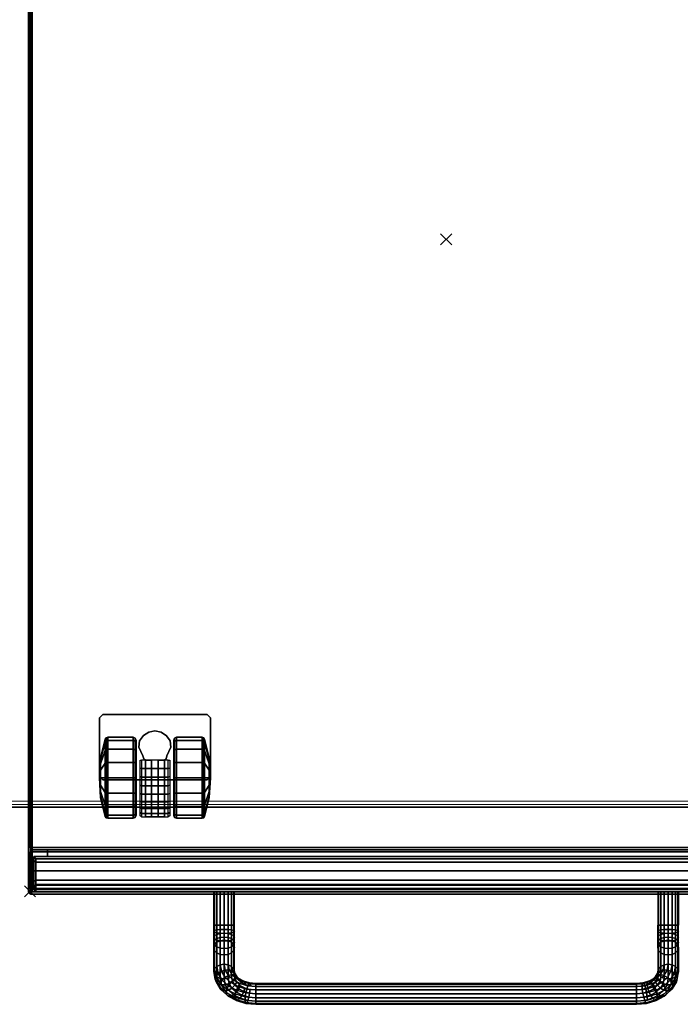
# Model space of a CAD drawing. Header units: inches. Extents: x 159 to 1116, y 667 to 1015.
# Tile 61 of 66: x 1011 to 1023, y 793 to 811. Entities that reach past the tile are written whole.
import ezdxf
from ezdxf.enums import TextEntityAlignment as Align

# ---------------------------------------------------------------- set-up
doc = ezdxf.new("R2010")
doc.units = ezdxf.units.IN
doc.header["$MEASUREMENT"] = 0
doc.header["$PDMODE"] = 3
doc.header["$PDSIZE"] = 0.1
doc.layers.add('A-FURN-3-NODE', color=135, linetype='Continuous', lineweight=9, plot=False)
for name, color, linetype in [('A-FURN-3-PED', 253, 'Continuous'), ('A-FURN-3-PED-CASTER', 251, 'Continuous'), ('A-FURN-3-PED-CUSHION', 96, 'Continuous'), ('A-FURN-3-PED-DRAWER', 35, 'Continuous'), ('A-FURN-3-PED-LOCK RAIL', 253, 'Continuous'), ('A-FURN-3-PED-TUG', 253, 'Continuous')]:
    doc.layers.add(name, color=color, linetype=linetype)
for name, color, linetype, lineweight in [('A-FURN-3-WKSF-TOP', 135, 'Continuous', 9), ('A-FURN-3-WKSF-TRIM', 135, 'Continuous', 9), ('A-FURN-HAWORTH-ATT', 7, 'Continuous', 9)]:
    doc.layers.add(name, color=color, linetype=linetype, lineweight=lineweight)

# ---------------------------------------------------------------- blocks, each defined once
blk = doc.blocks.new('WURA-3066-LJSC-3D-3')
at = {"layer": 'A-FURN-3-WKSF-TOP', "invisible_edges": 12}
for points in [[(0.04, -29.882, 27.75), (0.04, -0.04, 27.75), (65.96, -0.04, 27.75), (65.96, -29.882, 27.75)], [(65.96, -0.04, 29), (0.04, -0.04, 29), (0.04, -29.882, 29), (65.96, -29.882, 29)]]:
    blk.add_3dface(points, dxfattribs=at)
at = {"layer": 'A-FURN-3-WKSF-TRIM'}
blk.add_3dface([(0.04, -30, 28.882), (0.04, -30, 27.868), (65.96, -30, 27.868), (65.96, -30, 28.882)], dxfattribs=at)
at = {"layer": 'A-FURN-HAWORTH-ATT', "flags": 1}
for tag, p in [('HAWMC', (0, 0)), ('HAWPN', (0, -0.167))]:
    blk.add_attdef(tag, text='', height=0.1, dxfattribs=at).set_placement(p, align=Align.TOP_CENTER)
at = {"layer": 'A-FURN-3-WKSF-TRIM'}
mesh = blk.add_polymesh((2, 4), dxfattribs=at)
for k, corner in enumerate([(0.04, -30, 27.868), (0.04, -29.984, 27.809), (0.04, -29.941, 27.766), (0.04, -29.882, 27.75), (65.96, -30, 27.868), (65.96, -29.984, 27.809), (65.96, -29.941, 27.766), (65.96, -29.882, 27.75)]):
    mesh.set_mesh_vertex(divmod(k, 4), corner)
mesh = blk.add_polymesh((2, 4), dxfattribs=at)
for k, corner in enumerate([(0.04, -29.882, 29), (0.04, -29.941, 28.984), (0.04, -29.984, 28.941), (0.04, -30, 28.882), (65.96, -29.882, 29), (65.96, -29.941, 28.984), (65.96, -29.984, 28.941), (65.96, -30, 28.882)]):
    mesh.set_mesh_vertex(divmod(k, 4), corner)
blk = doc.blocks.new('JCTB-24-3D-3')
at = {"layer": 'A-FURN-3-NODE'}
for p in [(0, 0), (-7.5, -11.75)]:
    blk.add_point(p, dxfattribs=at)
at = {"layer": 'A-FURN-3-PED-CUSHION'}
for points in [[(-7.53, -11.76, 22.336), (-7.49, -11.76, 22.376), (-7.49, 11.26, 22.376), (-7.53, 11.26, 22.336)], [(-7.49, 11.26, 21.376), (-7.49, -11.76, 21.376), (-7.53, -11.76, 21.416), (-7.53, 11.26, 21.416)], [(-7.53, -11.76, 22.336), (-7.53, 11.26, 22.336), (-7.53, 11.26, 21.416), (-7.53, -11.76, 21.416)], [(7.49, 11.26, 22.376), (-7.49, 11.26, 22.376), (-7.49, -11.76, 22.376), (7.49, -11.76, 22.376)], [(-7.49, -11.76, 21.376), (-7.49, 11.26, 21.376), (7.49, 11.26, 21.376), (7.49, -11.76, 21.376)], [(-7.53, -11.76, 22.336), (-7.49, -11.8, 22.336), (-7.49, -11.76, 22.376), (-7.53, -11.76, 22.336)], [(-7.49, -11.76, 21.376), (-7.49, -11.8, 21.416), (-7.53, -11.76, 21.416)], [(-7.53, -11.76, 21.416), (-7.49, -11.8, 21.416), (-7.49, -11.8, 22.336), (-7.53, -11.76, 22.336)], [(-7.49, -11.76, 22.376), (-7.49, -11.8, 22.336), (7.49, -11.8, 22.336), (7.49, -11.76, 22.376)], [(7.49, -11.8, 21.416), (-7.49, -11.8, 21.416), (-7.49, -11.76, 21.376), (7.49, -11.76, 21.376)], [(-7.49, -11.8, 22.336), (-7.49, -11.8, 21.416), (7.49, -11.8, 21.416), (7.49, -11.8, 22.336)]]:
    blk.add_3dface(points, dxfattribs=at)
blk = doc.blocks.new('JPTA-24-SJC-3D-3')
at = {"layer": 'A-FURN-3-NODE'}
for p in [(0, 0), (-7.5, -11.75)]:
    blk.add_point(p, dxfattribs=at)
at = {"layer": 'A-FURN-3-PED'}
for points in [[(-7.5, 11.195, 1.79), (-7.46, 11.195, 1.75), (-7.46, -10.96, 1.75), (-7.5, -10.96, 1.79)], [(-7.5, -10.96, 21.376), (-7.5, 11.195, 21.376), (-7.5, 11.195, 1.79), (-7.5, -10.96, 1.79)], [(-7.46, -10.96, 1.75), (-7.46, 11.195, 1.75), (7.46, 11.195, 1.75), (7.46, -10.96, 1.75)], [(-7.46, -11, 1.79), (-7.5, -10.96, 1.79), (-7.46, -10.96, 1.75)], [(-7.5, -10.96, 1.79), (-7.46, -11, 1.79), (-7.46, -11, 21.376), (-7.5, -10.96, 21.376)], [(-7.46, -11, 1.79), (-7.46, -10.96, 1.75), (7.46, -10.96, 1.75), (7.46, -11, 1.79)], [(-7.46, -11, 1.79), (7.46, -11, 1.79), (7.46, -11, 21.376), (-7.46, -11, 21.376)]]:
    blk.add_3dface(points, dxfattribs=at)
at = {"layer": 'A-FURN-3-PED-CASTER'}
for points in [[(-6.25, -8.622, 1.75), (-6.19, -8.562, 1.75), (-6.19, -8.562, 1.631), (-6.25, -8.622, 1.631)], [(-6.25, -9.683, 1.631), (-6.25, -9.683, 1.75), (-6.25, -8.622, 1.75), (-6.25, -8.622, 1.631)], [(-4.31, -8.562, 1.75), (-4.31, -8.562, 1.631), (-6.19, -8.562, 1.631), (-6.19, -8.562, 1.75)], [(-4.25, -8.622, 1.75), (-4.25, -8.622, 1.631), (-4.31, -8.562, 1.631), (-4.31, -8.562, 1.75)], [(-4.25, -8.622, 1.75), (-4.25, -9.683, 1.75), (-4.25, -9.683, 1.631), (-4.25, -8.622, 1.631)], [(-5.467, -9.307, 0.426), (-5.467, -9.307, 1.337), (-5.537, -9.149, 1.337), (-5.537, -9.149, 0.426)], [(-4.963, -9.151, 1.337), (-5.033, -9.309, 1.337), (-5.033, -9.309, 0.426), (-4.963, -9.151, 0.426)], [(-5.467, -9.307, 0.426), (-5.452, -9.362, 0.426), (-5.452, -9.362, 1.337), (-5.467, -9.307, 1.337)], [(-5.422, -9.388, 0.426), (-5.422, -9.388, 1.337), (-5.452, -9.362, 1.337), (-5.452, -9.362, 0.426)], [(-5.422, -9.388, 0.486), (-5.31, -9.388, 0.486), (-5.31, -9.388, 1.303), (-5.422, -9.388, 1.337)], [(-5.422, -9.388, 0.486), (-5.422, -9.388, 0.426), (-5.422, -10.41, 0.426), (-5.422, -10.41, 0.486)], [(-5.31, -9.388, 0.486), (-5.422, -9.388, 0.486), (-5.422, -10.41, 0.486), (-5.31, -10.41, 0.486)], [(-5.31, -10.41, 0.913), (-5.31, -9.985, 1.354), (-5.31, -9.388, 1.303)], [(-5.31, -9.388, 0.486), (-5.31, -10.41, 0.486), (-5.31, -10.41, 0.913), (-5.31, -9.388, 1.303)], [(-5.19, -9.388, 1.303), (-5.19, -9.388, 0.486), (-5.078, -9.388, 0.486), (-5.078, -9.388, 1.337)], [(-5.078, -10.41, 0.486), (-5.078, -9.388, 0.486), (-5.19, -9.388, 0.486), (-5.19, -10.41, 0.486)], [(-5.19, -10.41, 0.913), (-5.19, -10.41, 0.486), (-5.19, -9.388, 0.486), (-5.19, -9.388, 1.303)], [(-5.19, -9.388, 1.303), (-5.19, -9.985, 1.354), (-5.19, -10.41, 0.913), (-5.19, -9.388, 1.303)], [(-5.048, -9.362, 0.426), (-5.048, -9.364, 1.337), (-5.078, -9.388, 1.337), (-5.078, -9.388, 0.426)], [(-5.078, -10.41, 0.426), (-5.078, -9.388, 0.426), (-5.078, -9.388, 0.486), (-5.078, -10.41, 0.486)], [(-5.048, -9.364, 1.337), (-5.048, -9.362, 0.426), (-5.033, -9.309, 0.426), (-5.033, -9.309, 1.337)], [(-6.19, -9.743, 1.631), (-6.19, -9.743, 1.75), (-6.25, -9.683, 1.75), (-6.25, -9.683, 1.631)], [(-4.31, -9.743, 1.75), (-6.19, -9.743, 1.75), (-6.19, -9.743, 1.631), (-4.31, -9.743, 1.631)], [(-4.25, -9.683, 1.75), (-4.31, -9.743, 1.75), (-4.31, -9.743, 1.631), (-4.25, -9.683, 1.631)], [(-5.078, -10.41, 0.486), (-5.422, -10.41, 0.486), (-5.422, -10.41, 0.426), (-5.078, -10.41, 0.426)], [(-5.19, -10.41, 0.913), (-5.31, -10.41, 0.913), (-5.31, -10.41, 0.486), (-5.19, -10.41, 0.486)]]:
    blk.add_3dface(points, dxfattribs=at)
at = {"layer": 'A-FURN-3-PED-DRAWER'}
for points in [[(-7.183, -11, 13.703), (-7.183, -11.125, 13.703), (7.233, -11.125, 13.703), (7.233, -11, 13.703)], [(-7.183, -11, 2.291), (-7.183, -11.125, 2.291), (-7.183, -11.125, 13.703), (-7.183, -11, 13.703)], [(7.233, -11, 2.291), (7.233, -11.125, 2.291), (-7.183, -11.125, 2.291), (-7.183, -11, 2.291)], [(-7.183, -11, 19.747), (-7.183, -11.125, 19.747), (7.233, -11.125, 19.747), (7.233, -11, 19.747)], [(-7.183, -11, 14.296), (-7.183, -11.125, 14.296), (-7.183, -11.125, 19.747), (-7.183, -11, 19.747)], [(7.233, -11, 14.296), (7.233, -11.125, 14.296), (-7.183, -11.125, 14.296), (-7.183, -11, 14.296)], [(-7.433, -11.125, 2.041), (7.433, -11.125, 2.041), (7.433, -11.71, 2.041), (-7.433, -11.71, 2.041)], [(-7.433, -11.125, 13.953), (-7.393, -11.165, 13.913), (7.393, -11.165, 13.913), (7.433, -11.125, 13.953)], [(7.433, -11.125, 13.953), (7.433, -11.125, 2.041), (-7.433, -11.125, 2.041), (-7.433, -11.125, 13.953)], [(-7.433, -11.125, 14.046), (7.433, -11.125, 14.046), (7.433, -11.71, 14.046), (-7.433, -11.71, 14.046)], [(-7.433, -11.125, 19.997), (-7.393, -11.165, 19.957), (7.393, -11.165, 19.957), (7.433, -11.125, 19.997)], [(7.433, -11.125, 19.997), (7.433, -11.125, 14.046), (-7.433, -11.125, 14.046), (-7.433, -11.125, 19.997)], [(-7.393, -11.165, 13.913), (-7.393, -11.165, 12.802), (7.393, -11.165, 12.802), (7.393, -11.165, 13.913)], [(-7.393, -11.165, 19.957), (-7.393, -11.165, 18.846), (7.393, -11.165, 18.846), (7.393, -11.165, 19.957)], [(7.433, -11.71, 2.041), (7.393, -11.75, 2.081), (-7.393, -11.75, 2.081), (-7.433, -11.71, 2.041)], [(-7.393, -11.75, 12.961), (-7.433, -11.71, 12.959), (-7.433, -11.71, 2.041), (-7.393, -11.75, 2.081)], [(7.433, -11.71, 14.046), (7.393, -11.75, 14.086), (-7.393, -11.75, 14.086), (-7.433, -11.71, 14.046)], [(-7.393, -11.75, 19.005), (-7.433, -11.71, 19.003), (-7.433, -11.71, 14.046), (-7.393, -11.75, 14.086)], [(7.393, -11.75, 12.961), (-7.393, -11.75, 12.961), (-7.393, -11.75, 2.081), (7.393, -11.75, 2.081)], [(7.393, -11.75, 19.005), (-7.393, -11.75, 19.005), (-7.393, -11.75, 14.086), (7.393, -11.75, 14.086)]]:
    blk.add_3dface(points, dxfattribs=at)
for points, invisible_edges in [([(-7.433, -11.125, 2.041), (-7.433, -11.71, 2.041), (-7.433, -11.125, 12.803)], 2), ([(-7.433, -11.195, 12.61), (-7.433, -11.125, 12.803), (-7.433, -11.71, 2.041)], 10), ([(-7.433, -11.125, 14.046), (-7.433, -11.71, 14.046), (-7.433, -11.125, 18.847)], 2), ([(-7.433, -11.195, 18.654), (-7.433, -11.125, 18.847), (-7.433, -11.71, 14.046)], 10), ([(-7.433, -11.38, 12.523), (-7.433, -11.195, 12.61), (-7.433, -11.71, 2.041)], 10), ([(-7.433, -11.38, 18.567), (-7.433, -11.195, 18.654), (-7.433, -11.71, 14.046)], 10), ([(-7.433, -11.71, 2.041), (-7.433, -11.574, 12.59), (-7.433, -11.38, 12.523)], 9), ([(-7.433, -11.71, 14.046), (-7.433, -11.574, 18.634), (-7.433, -11.38, 18.567)], 9), ([(-7.433, -11.664, 12.774), (-7.433, -11.574, 12.59), (-7.433, -11.71, 2.041)], 10), ([(-7.433, -11.664, 18.818), (-7.433, -11.574, 18.634), (-7.433, -11.71, 14.046)], 10), ([(-7.433, -11.71, 2.041), (-7.433, -11.68, 12.959), (-7.433, -11.664, 12.774)], 9), ([(-7.433, -11.71, 14.046), (-7.433, -11.68, 19.003), (-7.433, -11.664, 18.818)], 9), ([(-7.433, -11.71, 12.959), (-7.433, -11.695, 12.973), (-7.433, -11.68, 12.959), (-7.433, -11.71, 2.041)], 4), ([(-7.433, -11.71, 19.003), (-7.433, -11.695, 19.017), (-7.433, -11.68, 19.003), (-7.433, -11.71, 14.046)], 4)]:
    blk.add_3dface(points, dxfattribs=dict(at, invisible_edges=invisible_edges))
at = {"layer": 'A-FURN-3-PED-LOCK RAIL'}
for points in [[(-7.46, -11, 21.336), (-7.46, -11, 20.166), (-7.5, -11.04, 20.166), (-7.5, -11.04, 21.336)], [(-7.46, -11.04, 20.126), (-7.5, -11.04, 20.166), (-7.46, -11, 20.166), (-7.46, -11.04, 20.126)], [(-7.46, -11.04, 21.376), (-7.46, -11, 21.336), (-7.5, -11.04, 21.336), (-7.46, -11.04, 21.376)], [(-7.46, -11, 20.166), (-7.46, -11, 21.336), (7.46, -11, 21.336), (7.46, -11, 20.166)], [(-7.46, -11.04, 20.126), (-7.46, -11, 20.166), (7.46, -11, 20.166), (7.46, -11.04, 20.126)], [(7.46, -11.04, 21.376), (7.46, -11, 21.336), (-7.46, -11, 21.336), (-7.46, -11.04, 21.376)], [(-7.46, -11.71, 20.126), (-7.5, -11.71, 20.166), (-7.5, -11.04, 20.166), (-7.46, -11.04, 20.126)], [(-7.5, -11.71, 20.166), (-7.5, -11.71, 21.336), (-7.5, -11.04, 21.336), (-7.5, -11.04, 20.166)], [(-7.46, -11.04, 21.376), (-7.5, -11.04, 21.336), (-7.5, -11.71, 21.336), (-7.46, -11.71, 21.376)], [(-7.46, -11.04, 21.376), (-7.46, -11.71, 21.376), (7.46, -11.71, 21.376), (7.46, -11.04, 21.376)], [(-7.46, -11.71, 20.126), (-7.46, -11.75, 20.166), (-7.5, -11.71, 20.166), (-7.46, -11.71, 20.126)], [(-7.5, -11.71, 21.336), (-7.5, -11.71, 20.166), (-7.46, -11.75, 20.166), (-7.46, -11.75, 21.336)], [(-7.46, -11.71, 21.376), (-7.5, -11.71, 21.336), (-7.46, -11.75, 21.336), (-7.46, -11.71, 21.376)], [(7.46, -11.71, 20.126), (7.46, -11.75, 20.166), (-7.46, -11.75, 20.166), (-7.46, -11.71, 20.126)], [(-7.46, -11.71, 21.376), (-7.46, -11.75, 21.336), (7.46, -11.75, 21.336), (7.46, -11.71, 21.376)], [(7.46, -11.75, 20.166), (7.46, -11.75, 21.336), (-7.46, -11.75, 21.336), (-7.46, -11.75, 20.166)]]:
    blk.add_3dface(points, dxfattribs=at)
at = {"layer": 'A-FURN-3-PED-CASTER'}
mesh = blk.add_polymesh((2, 9), dxfattribs=at)
for k, corner in enumerate([(-5.537, -9.149, 1.337), (-5.526, -9.037, 1.337), (-5.458, -8.944, 1.337), (-5.362, -8.882, 1.337), (-5.249, -8.86, 1.337), (-5.137, -8.882, 1.337), (-5.041, -8.945, 1.337), (-4.974, -9.039, 1.337), (-4.963, -9.151, 1.337), (-5.537, -9.149, 0.426), (-5.526, -9.037, 0.426), (-5.458, -8.944, 0.426), (-5.362, -8.882, 0.426), (-5.249, -8.86, 0.426), (-5.137, -8.882, 0.426), (-5.041, -8.945, 0.426), (-4.974, -9.039, 0.426), (-4.963, -9.151, 0.426)]):
    mesh.set_mesh_vertex(divmod(k, 9), corner)
mesh = blk.add_polymesh((16, 9), dxfattribs=dict(at, m_close=True))
for k, corner in enumerate([(-5.59, -9.704, 0.73), (-5.59, -9.704, 1.41), (-5.605, -9.704, 1.445), (-5.64, -9.704, 1.46), (-6.099, -9.704, 1.46), (-6.129, -9.704, 1.451), (-6.147, -9.704, 1.426), (-6.229, -9.704, 1.083), (-6.25, -9.704, 0.73), (-5.59, -9.704, 0.73), (-5.59, -9.964, 1.358), (-5.605, -9.978, 1.391), (-5.64, -9.983, 1.404), (-6.099, -9.983, 1.404), (-6.129, -9.98, 1.396), (-6.147, -9.97, 1.373), (-6.229, -9.839, 1.056), (-6.25, -9.704, 0.73), (-5.59, -9.704, 0.73), (-5.59, -10.185, 1.211), (-5.605, -10.21, 1.236), (-5.64, -10.22, 1.246), (-6.099, -10.22, 1.246), (-6.129, -10.213, 1.24), (-6.147, -10.196, 1.222), (-6.229, -9.953, 0.979), (-6.25, -9.704, 0.73), (-5.59, -9.704, 0.73), (-5.59, -10.332, 0.99), (-5.605, -10.365, 1.004), (-5.64, -10.378, 1.009), (-6.099, -10.378, 1.009), (-6.129, -10.37, 1.006), (-6.147, -10.347, 0.996), (-6.229, -10.03, 0.865), (-6.25, -9.704, 0.73), (-5.59, -9.704, 0.73), (-5.59, -10.384, 0.73), (-5.605, -10.419, 0.73), (-5.64, -10.434, 0.73), (-6.099, -10.434, 0.73), (-6.129, -10.424, 0.73), (-6.147, -10.4, 0.73), (-6.229, -10.056, 0.73), (-6.25, -9.704, 0.73), (-5.59, -9.704, 0.73), (-5.59, -10.332, 0.47), (-5.605, -10.365, 0.456), (-5.64, -10.378, 0.451), (-6.099, -10.378, 0.451), (-6.129, -10.37, 0.454), (-6.147, -10.347, 0.464), (-6.229, -10.03, 0.595), (-6.25, -9.704, 0.73), (-5.59, -9.704, 0.73), (-5.59, -10.185, 0.249), (-5.605, -10.21, 0.224), (-5.64, -10.22, 0.214), (-6.099, -10.22, 0.214), (-6.129, -10.213, 0.22), (-6.147, -10.196, 0.238), (-6.229, -9.953, 0.481), (-6.25, -9.704, 0.73), (-5.59, -9.704, 0.73), (-5.59, -9.964, 0.102), (-5.605, -9.978, 0.069), (-5.64, -9.983, 0.056), (-6.099, -9.983, 0.056), (-6.129, -9.98, 0.064), (-6.147, -9.97, 0.087), (-6.229, -9.839, 0.404), (-6.25, -9.704, 0.73), (-5.59, -9.704, 0.73), (-5.59, -9.704, 0.05), (-5.605, -9.704, 0.015), (-5.64, -9.704), (-6.099, -9.704), (-6.129, -9.704, 0.009), (-6.147, -9.704, 0.034), (-6.229, -9.704, 0.377), (-6.25, -9.704, 0.73), (-5.59, -9.704, 0.73), (-5.59, -9.444, 0.102), (-5.605, -9.43, 0.069), (-5.64, -9.425, 0.056), (-6.099, -9.425, 0.056), (-6.129, -9.428, 0.064), (-6.147, -9.438, 0.087), (-6.229, -9.569, 0.404), (-6.25, -9.704, 0.73), (-5.59, -9.704, 0.73), (-5.59, -9.223, 0.249), (-5.605, -9.198, 0.224), (-5.64, -9.188, 0.214), (-6.099, -9.188, 0.214), (-6.129, -9.194, 0.22), (-6.147, -9.212, 0.238), (-6.229, -9.455, 0.481), (-6.25, -9.704, 0.73), (-5.59, -9.704, 0.73), (-5.59, -9.076, 0.47), (-5.605, -9.043, 0.456), (-5.64, -9.029, 0.451), (-6.099, -9.029, 0.451), (-6.129, -9.038, 0.454), (-6.147, -9.061, 0.464), (-6.229, -9.378, 0.595), (-6.25, -9.704, 0.73), (-5.59, -9.704, 0.73), (-5.59, -9.024, 0.73), (-5.605, -8.989, 0.73), (-5.64, -8.974, 0.73), (-6.099, -8.974, 0.73), (-6.129, -8.983, 0.73), (-6.147, -9.008, 0.73), (-6.229, -9.351, 0.73), (-6.25, -9.704, 0.73), (-5.59, -9.704, 0.73), (-5.59, -9.076, 0.99), (-5.605, -9.043, 1.004), (-5.64, -9.029, 1.009), (-6.099, -9.029, 1.009), (-6.129, -9.038, 1.006), (-6.147, -9.061, 0.996), (-6.229, -9.378, 0.865), (-6.25, -9.704, 0.73), (-5.59, -9.704, 0.73), (-5.59, -9.223, 1.211), (-5.605, -9.198, 1.236), (-5.64, -9.188, 1.246), (-6.099, -9.188, 1.246), (-6.129, -9.194, 1.24), (-6.147, -9.212, 1.222), (-6.229, -9.455, 0.979), (-6.25, -9.704, 0.73), (-5.59, -9.704, 0.73), (-5.59, -9.444, 1.358), (-5.605, -9.43, 1.391), (-5.64, -9.425, 1.404), (-6.099, -9.425, 1.404), (-6.129, -9.428, 1.396), (-6.147, -9.438, 1.373), (-6.229, -9.569, 1.056), (-6.25, -9.704, 0.73)]):
    mesh.set_mesh_vertex(divmod(k, 9), corner)
mesh = blk.add_polymesh((16, 9), dxfattribs=dict(at, m_close=True))
for k, corner in enumerate([(-4.91, -9.704, 0.73), (-4.91, -9.704, 1.41), (-4.895, -9.704, 1.445), (-4.86, -9.704, 1.46), (-4.401, -9.704, 1.46), (-4.371, -9.704, 1.451), (-4.353, -9.704, 1.426), (-4.271, -9.704, 1.083), (-4.25, -9.704, 0.73), (-4.91, -9.704, 0.73), (-4.91, -9.444, 1.358), (-4.895, -9.43, 1.391), (-4.86, -9.425, 1.404), (-4.401, -9.425, 1.404), (-4.371, -9.428, 1.396), (-4.353, -9.438, 1.373), (-4.271, -9.569, 1.056), (-4.25, -9.704, 0.73), (-4.91, -9.704, 0.73), (-4.91, -9.223, 1.211), (-4.895, -9.198, 1.236), (-4.86, -9.188, 1.246), (-4.401, -9.188, 1.246), (-4.371, -9.194, 1.24), (-4.353, -9.212, 1.222), (-4.271, -9.455, 0.979), (-4.25, -9.704, 0.73), (-4.91, -9.704, 0.73), (-4.91, -9.076, 0.99), (-4.895, -9.043, 1.004), (-4.86, -9.029, 1.009), (-4.401, -9.029, 1.009), (-4.371, -9.038, 1.006), (-4.353, -9.061, 0.996), (-4.271, -9.378, 0.865), (-4.25, -9.704, 0.73), (-4.91, -9.704, 0.73), (-4.91, -9.024, 0.73), (-4.895, -8.989, 0.73), (-4.86, -8.974, 0.73), (-4.401, -8.974, 0.73), (-4.371, -8.983, 0.73), (-4.353, -9.008, 0.73), (-4.271, -9.351, 0.73), (-4.25, -9.704, 0.73), (-4.91, -9.704, 0.73), (-4.91, -9.076, 0.47), (-4.895, -9.043, 0.456), (-4.86, -9.029, 0.451), (-4.401, -9.029, 0.451), (-4.371, -9.038, 0.454), (-4.353, -9.061, 0.464), (-4.271, -9.378, 0.595), (-4.25, -9.704, 0.73), (-4.91, -9.704, 0.73), (-4.91, -9.223, 0.249), (-4.895, -9.198, 0.224), (-4.86, -9.188, 0.214), (-4.401, -9.188, 0.214), (-4.371, -9.194, 0.22), (-4.353, -9.212, 0.238), (-4.271, -9.455, 0.481), (-4.25, -9.704, 0.73), (-4.91, -9.704, 0.73), (-4.91, -9.444, 0.102), (-4.895, -9.43, 0.069), (-4.86, -9.425, 0.056), (-4.401, -9.425, 0.056), (-4.371, -9.428, 0.064), (-4.353, -9.438, 0.087), (-4.271, -9.569, 0.404), (-4.25, -9.704, 0.73), (-4.91, -9.704, 0.73), (-4.91, -9.704, 0.05), (-4.895, -9.704, 0.015), (-4.86, -9.704), (-4.401, -9.704), (-4.371, -9.704, 0.009), (-4.353, -9.704, 0.034), (-4.271, -9.704, 0.377), (-4.25, -9.704, 0.73), (-4.91, -9.704, 0.73), (-4.91, -9.964, 0.102), (-4.895, -9.978, 0.069), (-4.86, -9.983, 0.056), (-4.401, -9.983, 0.056), (-4.371, -9.98, 0.064), (-4.353, -9.97, 0.087), (-4.271, -9.839, 0.404), (-4.25, -9.704, 0.73), (-4.91, -9.704, 0.73), (-4.91, -10.185, 0.249), (-4.895, -10.21, 0.224), (-4.86, -10.22, 0.214), (-4.401, -10.22, 0.214), (-4.371, -10.213, 0.22), (-4.353, -10.196, 0.238), (-4.271, -9.953, 0.481), (-4.25, -9.704, 0.73), (-4.91, -9.704, 0.73), (-4.91, -10.332, 0.47), (-4.895, -10.365, 0.456), (-4.86, -10.378, 0.451), (-4.401, -10.378, 0.451), (-4.371, -10.37, 0.454), (-4.353, -10.347, 0.464), (-4.271, -10.03, 0.595), (-4.25, -9.704, 0.73), (-4.91, -9.704, 0.73), (-4.91, -10.384, 0.73), (-4.895, -10.419, 0.73), (-4.86, -10.434, 0.73), (-4.401, -10.434, 0.73), (-4.371, -10.424, 0.73), (-4.353, -10.4, 0.73), (-4.271, -10.056, 0.73), (-4.25, -9.704, 0.73), (-4.91, -9.704, 0.73), (-4.91, -10.332, 0.99), (-4.895, -10.365, 1.004), (-4.86, -10.378, 1.009), (-4.401, -10.378, 1.009), (-4.371, -10.37, 1.006), (-4.353, -10.347, 0.996), (-4.271, -10.03, 0.865), (-4.25, -9.704, 0.73), (-4.91, -9.704, 0.73), (-4.91, -10.185, 1.211), (-4.895, -10.21, 1.236), (-4.86, -10.22, 1.246), (-4.401, -10.22, 1.246), (-4.371, -10.213, 1.24), (-4.353, -10.196, 1.222), (-4.271, -9.953, 0.979), (-4.25, -9.704, 0.73), (-4.91, -9.704, 0.73), (-4.91, -9.964, 1.358), (-4.895, -9.978, 1.391), (-4.86, -9.983, 1.404), (-4.401, -9.983, 1.404), (-4.371, -9.98, 1.396), (-4.353, -9.97, 1.373), (-4.271, -9.839, 1.056), (-4.25, -9.704, 0.73)]):
    mesh.set_mesh_vertex(divmod(k, 9), corner)
mesh = blk.add_polymesh((2, 9), dxfattribs=at)
for k, corner in enumerate([(-5.518, -10.39, 0.913), (-5.518, -10.33, 1.055), (-5.518, -10.239, 1.18), (-5.518, -10.122, 1.282), (-5.518, -9.985, 1.354), (-5.518, -9.835, 1.393), (-5.518, -9.681, 1.398), (-5.518, -9.529, 1.367), (-5.518, -9.388, 1.303), (-5.49, -10.41, 0.913), (-5.49, -10.348, 1.058), (-5.49, -10.256, 1.186), (-5.49, -10.138, 1.291), (-5.49, -10, 1.367), (-5.49, -9.848, 1.411), (-5.49, -9.691, 1.421), (-5.49, -9.535, 1.396), (-5.49, -9.388, 1.337)]):
    mesh.set_mesh_vertex(divmod(k, 9), corner)
mesh = blk.add_polymesh((2, 9), dxfattribs=at)
for k, corner in enumerate([(-5.49, -9.388, 1.337), (-5.49, -9.535, 1.396), (-5.49, -9.691, 1.421), (-5.49, -9.848, 1.411), (-5.49, -10, 1.367), (-5.49, -10.138, 1.291), (-5.49, -10.256, 1.186), (-5.49, -10.348, 1.058), (-5.49, -10.41, 0.913), (-5.01, -9.388, 1.337), (-5.01, -9.535, 1.396), (-5.01, -9.691, 1.421), (-5.01, -9.848, 1.411), (-5.01, -10, 1.367), (-5.01, -10.138, 1.291), (-5.01, -10.256, 1.186), (-5.01, -10.348, 1.058), (-5.01, -10.41, 0.913)]):
    mesh.set_mesh_vertex(divmod(k, 9), corner)
mesh = blk.add_polymesh((2, 9), dxfattribs=at)
for k, corner in enumerate([(-5.01, -10.41, 0.913), (-5.01, -10.348, 1.058), (-5.01, -10.256, 1.186), (-5.01, -10.138, 1.291), (-5.01, -10, 1.367), (-5.01, -9.848, 1.411), (-5.01, -9.691, 1.421), (-5.01, -9.535, 1.396), (-5.01, -9.388, 1.337), (-4.982, -10.39, 0.913), (-4.982, -10.33, 1.055), (-4.982, -10.239, 1.18), (-4.982, -10.122, 1.282), (-4.982, -9.985, 1.354), (-4.982, -9.835, 1.393), (-4.982, -9.681, 1.398), (-4.982, -9.529, 1.367), (-4.982, -9.388, 1.303)]):
    mesh.set_mesh_vertex(divmod(k, 9), corner)
at = {"layer": 'A-FURN-3-PED-DRAWER'}
mesh = blk.add_polymesh((4, 9), dxfattribs=at)
for k, corner in enumerate([(7.433, -11.71, 12.959), (7.433, -11.695, 12.973), (7.433, -11.68, 12.959), (7.433, -11.664, 12.774), (7.433, -11.574, 12.59), (7.433, -11.38, 12.523), (7.433, -11.195, 12.61), (7.433, -11.125, 12.803), (7.433, -11.125, 13.953), (7.393, -11.75, 12.961), (7.393, -11.696, 13.013), (7.393, -11.64, 12.962), (7.393, -11.624, 12.778), (7.393, -11.547, 12.62), (7.393, -11.382, 12.563), (7.393, -11.224, 12.638), (7.393, -11.165, 12.802), (7.393, -11.165, 13.913), (-7.393, -11.75, 12.961), (-7.393, -11.696, 13.013), (-7.393, -11.64, 12.962), (-7.393, -11.624, 12.778), (-7.393, -11.547, 12.62), (-7.393, -11.382, 12.563), (-7.393, -11.224, 12.638), (-7.393, -11.165, 12.802), (-7.393, -11.165, 13.913), (-7.433, -11.71, 12.959), (-7.433, -11.695, 12.973), (-7.433, -11.68, 12.959), (-7.433, -11.664, 12.774), (-7.433, -11.574, 12.59), (-7.433, -11.38, 12.523), (-7.433, -11.195, 12.61), (-7.433, -11.125, 12.803), (-7.433, -11.125, 13.953)]):
    mesh.set_mesh_vertex(divmod(k, 9), corner)
mesh = blk.add_polymesh((4, 9), dxfattribs=at)
for k, corner in enumerate([(7.433, -11.71, 19.003), (7.433, -11.695, 19.017), (7.433, -11.68, 19.003), (7.433, -11.664, 18.818), (7.433, -11.574, 18.634), (7.433, -11.38, 18.567), (7.433, -11.195, 18.654), (7.433, -11.125, 18.847), (7.433, -11.125, 19.997), (7.393, -11.75, 19.005), (7.393, -11.696, 19.057), (7.393, -11.64, 19.006), (7.393, -11.624, 18.822), (7.393, -11.547, 18.664), (7.393, -11.382, 18.607), (7.393, -11.224, 18.682), (7.393, -11.165, 18.846), (7.393, -11.165, 19.957), (-7.393, -11.75, 19.005), (-7.393, -11.696, 19.057), (-7.393, -11.64, 19.006), (-7.393, -11.624, 18.822), (-7.393, -11.547, 18.664), (-7.393, -11.382, 18.607), (-7.393, -11.224, 18.682), (-7.393, -11.165, 18.846), (-7.393, -11.165, 19.957), (-7.433, -11.71, 19.003), (-7.433, -11.695, 19.017), (-7.433, -11.68, 19.003), (-7.433, -11.664, 18.818), (-7.433, -11.574, 18.634), (-7.433, -11.38, 18.567), (-7.433, -11.195, 18.654), (-7.433, -11.125, 18.847), (-7.433, -11.125, 19.997)]):
    mesh.set_mesh_vertex(divmod(k, 9), corner)
at = {"layer": 'A-FURN-3-PED-TUG'}
mesh = blk.add_polymesh((2, 16), dxfattribs=dict(at, n_close=True))
for k, corner in enumerate([(-3.813, -11.75, 20.751), (-3.827, -11.75, 20.823), (-3.867, -11.75, 20.884), (-3.928, -11.75, 20.924), (-4, -11.75, 20.939), (-4.072, -11.75, 20.924), (-4.133, -11.75, 20.884), (-4.173, -11.75, 20.823), (-4.188, -11.75, 20.751), (-4.173, -11.75, 20.679), (-4.133, -11.75, 20.618), (-4.072, -11.75, 20.578), (-4, -11.75, 20.563), (-3.928, -11.75, 20.578), (-3.867, -11.75, 20.618), (-3.827, -11.75, 20.679), (-3.813, -12.36, 20.751), (-3.827, -12.36, 20.823), (-3.867, -12.36, 20.884), (-3.928, -12.36, 20.924), (-4, -12.36, 20.938), (-4.072, -12.36, 20.924), (-4.133, -12.36, 20.884), (-4.173, -12.36, 20.823), (-4.188, -12.36, 20.751), (-4.173, -12.36, 20.679), (-4.133, -12.36, 20.618), (-4.072, -12.36, 20.578), (-4, -12.36, 20.563), (-3.928, -12.36, 20.578), (-3.867, -12.36, 20.618), (-3.827, -12.36, 20.679)]):
    mesh.set_mesh_vertex(divmod(k, 16), corner)
mesh = blk.add_polymesh((2, 16), dxfattribs=dict(at, n_close=True))
for k, corner in enumerate([(3.827, -11.75, 20.679), (3.867, -11.75, 20.618), (3.928, -11.75, 20.578), (4, -11.75, 20.563), (4.072, -11.75, 20.578), (4.133, -11.75, 20.618), (4.173, -11.75, 20.679), (4.187, -11.75, 20.751), (4.173, -11.75, 20.823), (4.133, -11.75, 20.884), (4.072, -11.75, 20.924), (4, -11.75, 20.938), (3.928, -11.75, 20.924), (3.867, -11.75, 20.884), (3.827, -11.75, 20.823), (3.812, -11.75, 20.751), (3.827, -12.36, 20.679), (3.867, -12.36, 20.618), (3.928, -12.36, 20.578), (4, -12.36, 20.563), (4.072, -12.36, 20.578), (4.133, -12.36, 20.618), (4.173, -12.36, 20.679), (4.187, -12.36, 20.751), (4.173, -12.36, 20.823), (4.133, -12.36, 20.884), (4.072, -12.36, 20.924), (4, -12.36, 20.938), (3.928, -12.36, 20.924), (3.867, -12.36, 20.884), (3.827, -12.36, 20.823), (3.812, -12.36, 20.751)]):
    mesh.set_mesh_vertex(divmod(k, 16), corner)
mesh = blk.add_polymesh((5, 16), dxfattribs=dict(at, n_close=True))
for k, corner in enumerate([(-3.813, -12.36, 20.751), (-3.827, -12.36, 20.823), (-3.867, -12.36, 20.884), (-3.928, -12.36, 20.924), (-4, -12.36, 20.938), (-4.072, -12.36, 20.924), (-4.133, -12.36, 20.884), (-4.173, -12.36, 20.823), (-4.188, -12.36, 20.751), (-4.173, -12.36, 20.679), (-4.133, -12.36, 20.618), (-4.072, -12.36, 20.578), (-4, -12.36, 20.563), (-3.928, -12.36, 20.578), (-3.867, -12.36, 20.618), (-3.827, -12.36, 20.679), (-3.813, -12.471, 20.762), (-3.827, -12.457, 20.832), (-3.867, -12.445, 20.892), (-3.928, -12.437, 20.932), (-4, -12.435, 20.946), (-4.072, -12.437, 20.932), (-4.133, -12.445, 20.892), (-4.173, -12.457, 20.832), (-4.188, -12.471, 20.762), (-4.173, -12.485, 20.692), (-4.133, -12.497, 20.632), (-4.072, -12.505, 20.592), (-4, -12.508, 20.578), (-3.928, -12.505, 20.592), (-3.867, -12.497, 20.632), (-3.827, -12.485, 20.692), (-3.813, -12.578, 20.794), (-3.827, -12.551, 20.861), (-3.867, -12.527, 20.917), (-3.928, -12.512, 20.954), (-4, -12.506, 20.968), (-4.072, -12.512, 20.954), (-4.133, -12.527, 20.917), (-4.173, -12.551, 20.861), (-4.188, -12.578, 20.794), (-4.173, -12.606, 20.728), (-4.133, -12.629, 20.672), (-4.072, -12.644, 20.634), (-4, -12.65, 20.621), (-3.928, -12.644, 20.634), (-3.867, -12.629, 20.672), (-3.827, -12.606, 20.728), (-3.813, -12.677, 20.847), (-3.827, -12.637, 20.907), (-3.867, -12.603, 20.957), (-3.928, -12.58, 20.991), (-4, -12.573, 21.003), (-4.072, -12.58, 20.991), (-4.133, -12.603, 20.957), (-4.173, -12.637, 20.907), (-4.188, -12.677, 20.847), (-4.173, -12.717, 20.787), (-4.133, -12.75, 20.737), (-4.072, -12.773, 20.703), (-4, -12.781, 20.691), (-3.928, -12.773, 20.703), (-3.867, -12.75, 20.737), (-3.827, -12.717, 20.787), (-3.813, -12.763, 20.918), (-3.827, -12.712, 20.969), (-3.867, -12.669, 21.012), (-3.928, -12.641, 21.04), (-4, -12.63, 21.051), (-4.072, -12.641, 21.04), (-4.133, -12.669, 21.012), (-4.173, -12.712, 20.969), (-4.188, -12.763, 20.918), (-4.173, -12.814, 20.867), (-4.133, -12.857, 20.824), (-4.072, -12.886, 20.795), (-4, -12.896, 20.785), (-3.928, -12.886, 20.795), (-3.867, -12.857, 20.824), (-3.827, -12.814, 20.867)]):
    mesh.set_mesh_vertex(divmod(k, 16), corner)
mesh = blk.add_polymesh((5, 16), dxfattribs=dict(at, n_close=True))
for k, corner in enumerate([(4.187, -12.36, 20.751), (4.173, -12.36, 20.823), (4.133, -12.36, 20.884), (4.072, -12.36, 20.924), (4, -12.36, 20.938), (3.928, -12.36, 20.924), (3.867, -12.36, 20.884), (3.827, -12.36, 20.823), (3.812, -12.36, 20.751), (3.827, -12.36, 20.679), (3.867, -12.36, 20.618), (3.928, -12.36, 20.578), (4, -12.36, 20.563), (4.072, -12.36, 20.578), (4.133, -12.36, 20.618), (4.173, -12.36, 20.679), (4.187, -12.471, 20.762), (4.173, -12.457, 20.832), (4.133, -12.445, 20.892), (4.072, -12.437, 20.932), (4, -12.435, 20.946), (3.928, -12.437, 20.932), (3.867, -12.445, 20.892), (3.827, -12.457, 20.832), (3.812, -12.471, 20.762), (3.827, -12.485, 20.692), (3.867, -12.497, 20.632), (3.928, -12.505, 20.592), (4, -12.508, 20.578), (4.072, -12.505, 20.592), (4.133, -12.497, 20.632), (4.173, -12.485, 20.692), (4.187, -12.578, 20.794), (4.173, -12.551, 20.861), (4.133, -12.527, 20.917), (4.072, -12.512, 20.954), (4, -12.506, 20.968), (3.928, -12.512, 20.954), (3.867, -12.527, 20.917), (3.827, -12.551, 20.861), (3.812, -12.578, 20.794), (3.827, -12.606, 20.728), (3.867, -12.629, 20.672), (3.928, -12.644, 20.634), (4, -12.65, 20.621), (4.072, -12.644, 20.634), (4.133, -12.629, 20.672), (4.173, -12.606, 20.728), (4.187, -12.677, 20.847), (4.173, -12.637, 20.907), (4.133, -12.603, 20.957), (4.072, -12.58, 20.991), (4, -12.573, 21.003), (3.928, -12.58, 20.991), (3.867, -12.603, 20.957), (3.827, -12.637, 20.907), (3.812, -12.677, 20.847), (3.827, -12.717, 20.787), (3.867, -12.75, 20.737), (3.928, -12.773, 20.703), (4, -12.781, 20.691), (4.072, -12.773, 20.703), (4.133, -12.75, 20.737), (4.173, -12.717, 20.787), (4.187, -12.763, 20.918), (4.173, -12.712, 20.969), (4.133, -12.669, 21.012), (4.072, -12.641, 21.04), (4, -12.63, 21.051), (3.928, -12.641, 21.04), (3.867, -12.669, 21.012), (3.827, -12.712, 20.969), (3.812, -12.763, 20.918), (3.827, -12.814, 20.867), (3.867, -12.857, 20.824), (3.928, -12.886, 20.795), (4, -12.896, 20.785), (4.072, -12.886, 20.795), (4.133, -12.857, 20.824), (4.173, -12.814, 20.867)]):
    mesh.set_mesh_vertex(divmod(k, 16), corner)
mesh = blk.add_polymesh((2, 16), dxfattribs=dict(at, n_close=True))
for k, corner in enumerate([(-3.813, -12.763, 20.918), (-3.827, -12.712, 20.969), (-3.867, -12.669, 21.012), (-3.928, -12.641, 21.04), (-4, -12.63, 21.051), (-4.072, -12.641, 21.04), (-4.133, -12.669, 21.012), (-4.173, -12.712, 20.969), (-4.188, -12.763, 20.918), (-4.173, -12.814, 20.867), (-4.133, -12.857, 20.824), (-4.072, -12.886, 20.795), (-4, -12.896, 20.785), (-3.928, -12.886, 20.795), (-3.867, -12.857, 20.824), (-3.827, -12.814, 20.867), (-3.813, -13.196, 21.351), (-3.827, -13.145, 21.402), (-3.867, -13.102, 21.445), (-3.928, -13.073, 21.473), (-4, -13.063, 21.483), (-4.072, -13.073, 21.473), (-4.133, -13.102, 21.445), (-4.173, -13.145, 21.402), (-4.188, -13.196, 21.351), (-4.173, -13.247, 21.3), (-4.133, -13.29, 21.257), (-4.072, -13.318, 21.228), (-4, -13.328, 21.218), (-3.928, -13.318, 21.228), (-3.867, -13.29, 21.257), (-3.827, -13.247, 21.3)]):
    mesh.set_mesh_vertex(divmod(k, 16), corner)
mesh = blk.add_polymesh((2, 16), dxfattribs=dict(at, n_close=True))
for k, corner in enumerate([(3.812, -13.196, 21.351), (3.827, -13.145, 21.402), (3.867, -13.102, 21.445), (3.928, -13.073, 21.473), (4, -13.063, 21.483), (4.072, -13.073, 21.473), (4.133, -13.102, 21.445), (4.173, -13.145, 21.402), (4.187, -13.196, 21.351), (4.173, -13.247, 21.3), (4.133, -13.29, 21.257), (4.072, -13.318, 21.228), (4, -13.328, 21.218), (3.928, -13.318, 21.228), (3.867, -13.29, 21.257), (3.827, -13.247, 21.3), (3.812, -12.763, 20.918), (3.827, -12.712, 20.969), (3.867, -12.669, 21.012), (3.928, -12.641, 21.04), (4, -12.63, 21.051), (4.072, -12.641, 21.04), (4.133, -12.669, 21.012), (4.173, -12.712, 20.969), (4.187, -12.763, 20.918), (4.173, -12.814, 20.867), (4.133, -12.857, 20.824), (4.072, -12.886, 20.795), (4, -12.896, 20.785), (3.928, -12.886, 20.795), (3.867, -12.857, 20.824), (3.827, -12.814, 20.867)]):
    mesh.set_mesh_vertex(divmod(k, 16), corner)
mesh = blk.add_polymesh((7, 16), dxfattribs=dict(at, n_close=True))
for k, corner in enumerate([(-3.813, -13.196, 21.351), (-3.827, -13.145, 21.402), (-3.867, -13.102, 21.445), (-3.928, -13.073, 21.473), (-4, -13.063, 21.483), (-4.072, -13.073, 21.473), (-4.133, -13.102, 21.445), (-4.173, -13.145, 21.402), (-4.188, -13.196, 21.351), (-4.173, -13.247, 21.3), (-4.133, -13.29, 21.257), (-4.072, -13.318, 21.228), (-4, -13.328, 21.218), (-3.928, -13.318, 21.228), (-3.867, -13.29, 21.257), (-3.827, -13.247, 21.3), (-3.799, -13.266, 21.421), (-3.813, -13.218, 21.474), (-3.853, -13.182, 21.525), (-3.911, -13.165, 21.564), (-3.981, -13.168, 21.588), (-4.05, -13.191, 21.591), (-4.109, -13.231, 21.573), (-4.148, -13.281, 21.538), (-4.162, -13.335, 21.489), (-4.148, -13.383, 21.436), (-4.109, -13.418, 21.386), (-4.05, -13.436, 21.346), (-3.981, -13.433, 21.323), (-3.911, -13.41, 21.319), (-3.853, -13.37, 21.337), (-3.813, -13.319, 21.373), (-3.761, -13.331, 21.486), (-3.774, -13.285, 21.542), (-3.809, -13.257, 21.599), (-3.861, -13.25, 21.649), (-3.924, -13.265, 21.685), (-3.986, -13.3, 21.7), (-4.038, -13.351, 21.693), (-4.074, -13.408, 21.664), (-4.086, -13.464, 21.619), (-4.074, -13.509, 21.563), (-4.038, -13.538, 21.505), (-3.986, -13.545, 21.455), (-3.924, -13.53, 21.42), (-3.861, -13.495, 21.404), (-3.809, -13.444, 21.412), (-3.774, -13.387, 21.44), (-3.7, -13.387, 21.542), (-3.711, -13.344, 21.6), (-3.739, -13.321, 21.663), (-3.782, -13.323, 21.722), (-3.833, -13.348, 21.768), (-3.884, -13.394, 21.794), (-3.927, -13.453, 21.796), (-3.956, -13.517, 21.773), (-3.966, -13.575, 21.73), (-3.956, -13.618, 21.672), (-3.927, -13.641, 21.608), (-3.884, -13.639, 21.549), (-3.833, -13.613, 21.503), (-3.782, -13.567, 21.477), (-3.739, -13.508, 21.476), (-3.711, -13.445, 21.498), (-3.621, -13.43, 21.585), (-3.628, -13.388, 21.644), (-3.649, -13.37, 21.712), (-3.679, -13.378, 21.778), (-3.715, -13.412, 21.832), (-3.751, -13.466, 21.866), (-3.781, -13.532, 21.875), (-3.802, -13.6, 21.857), (-3.809, -13.66, 21.815), (-3.802, -13.702, 21.755), (-3.781, -13.72, 21.687), (-3.751, -13.711, 21.621), (-3.715, -13.678, 21.567), (-3.679, -13.623, 21.533), (-3.649, -13.557, 21.525), (-3.628, -13.49, 21.543), (-3.529, -13.457, 21.612), (-3.533, -13.416, 21.673), (-3.543, -13.401, 21.743), (-3.559, -13.414, 21.814), (-3.578, -13.453, 21.873), (-3.596, -13.512, 21.912), (-3.612, -13.582, 21.924), (-3.622, -13.653, 21.909), (-3.626, -13.713, 21.868), (-3.622, -13.754, 21.808), (-3.612, -13.769, 21.737), (-3.596, -13.757, 21.667), (-3.578, -13.718, 21.608), (-3.559, -13.659, 21.569), (-3.543, -13.588, 21.556), (-3.533, -13.518, 21.571), (-3.43, -13.466, 21.621), (-3.43, -13.426, 21.682), (-3.43, -13.411, 21.754), (-3.43, -13.426, 21.826), (-3.43, -13.466, 21.886), (-3.43, -13.527, 21.927), (-3.43, -13.599, 21.941), (-3.43, -13.671, 21.927), (-3.43, -13.732, 21.886), (-3.43, -13.772, 21.826), (-3.43, -13.786, 21.754), (-3.43, -13.772, 21.682), (-3.43, -13.732, 21.621), (-3.43, -13.671, 21.581), (-3.43, -13.599, 21.566), (-3.43, -13.527, 21.581)]):
    mesh.set_mesh_vertex(divmod(k, 16), corner)
mesh = blk.add_polymesh((7, 16), dxfattribs=dict(at, n_close=True))
for k, corner in enumerate([(4.187, -13.196, 21.351), (4.173, -13.145, 21.402), (4.133, -13.102, 21.445), (4.072, -13.073, 21.473), (4, -13.063, 21.483), (3.928, -13.073, 21.473), (3.867, -13.102, 21.445), (3.827, -13.145, 21.402), (3.812, -13.196, 21.351), (3.827, -13.247, 21.3), (3.867, -13.29, 21.257), (3.928, -13.318, 21.228), (4, -13.328, 21.218), (4.072, -13.318, 21.228), (4.133, -13.29, 21.257), (4.173, -13.247, 21.3), (4.162, -13.335, 21.489), (4.148, -13.281, 21.538), (4.109, -13.231, 21.573), (4.05, -13.191, 21.591), (3.981, -13.168, 21.588), (3.911, -13.165, 21.564), (3.853, -13.182, 21.525), (3.813, -13.218, 21.474), (3.799, -13.266, 21.421), (3.813, -13.319, 21.373), (3.853, -13.37, 21.337), (3.911, -13.41, 21.319), (3.981, -13.433, 21.323), (4.05, -13.436, 21.346), (4.109, -13.418, 21.386), (4.148, -13.383, 21.436), (4.086, -13.464, 21.619), (4.074, -13.408, 21.664), (4.038, -13.351, 21.693), (3.986, -13.3, 21.7), (3.924, -13.265, 21.685), (3.861, -13.25, 21.649), (3.809, -13.257, 21.599), (3.774, -13.285, 21.542), (3.761, -13.331, 21.486), (3.774, -13.387, 21.44), (3.809, -13.444, 21.412), (3.861, -13.495, 21.404), (3.924, -13.53, 21.42), (3.986, -13.545, 21.455), (4.038, -13.538, 21.505), (4.074, -13.509, 21.563), (3.966, -13.575, 21.73), (3.956, -13.517, 21.773), (3.927, -13.453, 21.796), (3.884, -13.394, 21.794), (3.833, -13.348, 21.768), (3.782, -13.323, 21.722), (3.739, -13.321, 21.663), (3.711, -13.344, 21.6), (3.7, -13.387, 21.542), (3.711, -13.445, 21.498), (3.739, -13.508, 21.476), (3.782, -13.567, 21.477), (3.833, -13.613, 21.503), (3.884, -13.639, 21.549), (3.927, -13.641, 21.608), (3.956, -13.618, 21.672), (3.809, -13.66, 21.815), (3.802, -13.6, 21.857), (3.781, -13.532, 21.875), (3.751, -13.466, 21.866), (3.715, -13.412, 21.832), (3.679, -13.378, 21.778), (3.649, -13.37, 21.712), (3.628, -13.388, 21.644), (3.621, -13.43, 21.585), (3.628, -13.49, 21.543), (3.649, -13.557, 21.525), (3.679, -13.623, 21.533), (3.715, -13.678, 21.567), (3.751, -13.711, 21.621), (3.781, -13.72, 21.687), (3.802, -13.702, 21.755), (3.626, -13.713, 21.868), (3.622, -13.653, 21.909), (3.612, -13.582, 21.924), (3.596, -13.512, 21.912), (3.578, -13.453, 21.873), (3.559, -13.414, 21.814), (3.543, -13.401, 21.743), (3.533, -13.416, 21.673), (3.529, -13.457, 21.612), (3.533, -13.518, 21.571), (3.543, -13.588, 21.556), (3.559, -13.659, 21.569), (3.578, -13.718, 21.608), (3.596, -13.757, 21.667), (3.612, -13.769, 21.737), (3.622, -13.754, 21.808), (3.43, -13.732, 21.886), (3.43, -13.671, 21.927), (3.43, -13.599, 21.941), (3.43, -13.527, 21.927), (3.43, -13.466, 21.886), (3.43, -13.426, 21.826), (3.43, -13.411, 21.754), (3.43, -13.426, 21.682), (3.43, -13.466, 21.621), (3.43, -13.527, 21.581), (3.43, -13.599, 21.566), (3.43, -13.671, 21.581), (3.43, -13.732, 21.621), (3.43, -13.772, 21.682), (3.43, -13.786, 21.754), (3.43, -13.772, 21.826)]):
    mesh.set_mesh_vertex(divmod(k, 16), corner)
mesh = blk.add_polymesh((2, 16), dxfattribs=dict(at, n_close=True))
for k, corner in enumerate([(3.43, -13.786, 21.754), (3.43, -13.772, 21.826), (3.43, -13.732, 21.886), (3.43, -13.671, 21.927), (3.43, -13.599, 21.941), (3.43, -13.527, 21.927), (3.43, -13.466, 21.886), (3.43, -13.426, 21.826), (3.43, -13.411, 21.754), (3.43, -13.426, 21.682), (3.43, -13.466, 21.621), (3.43, -13.527, 21.581), (3.43, -13.599, 21.566), (3.43, -13.671, 21.581), (3.43, -13.732, 21.621), (3.43, -13.772, 21.682), (-3.43, -13.786, 21.754), (-3.43, -13.772, 21.826), (-3.43, -13.732, 21.886), (-3.43, -13.671, 21.927), (-3.43, -13.599, 21.941), (-3.43, -13.527, 21.927), (-3.43, -13.466, 21.886), (-3.43, -13.426, 21.826), (-3.43, -13.411, 21.754), (-3.43, -13.426, 21.682), (-3.43, -13.466, 21.621), (-3.43, -13.527, 21.581), (-3.43, -13.599, 21.566), (-3.43, -13.671, 21.581), (-3.43, -13.732, 21.621), (-3.43, -13.772, 21.682)]):
    mesh.set_mesh_vertex(divmod(k, 16), corner)

msp = doc.modelspace()

# ---------------------------------------------------------------- block references
for name, p in [('WURA-3066-LJSC-3D-3', (1000.222, 826.374)), ('JCTB-24-3D-3', (1018.515, 806.615)), ('JPTA-24-SJC-3D-3', (1018.515, 806.615))]:
    msp.add_blockref(name, p)

doc.saveas('drawing.dxf')
